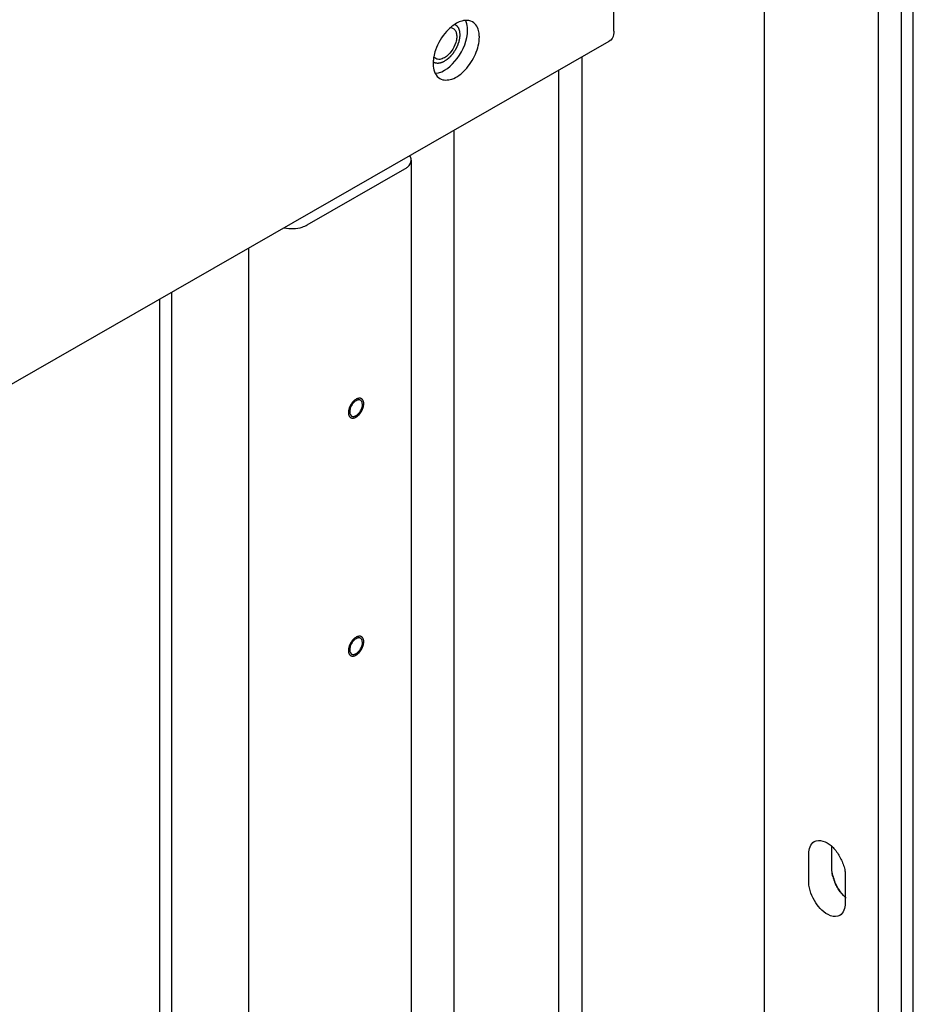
# Model space of a CAD drawing. Header units: millimetres. Extents: x 0 to 4195, y 0 to 2965.
# Tile 54 of 67: x 3535 to 3596, y 2375 to 2443. Entities that reach past the tile are written whole.
import ezdxf

# ---------------------------------------------------------------- set-up
doc = ezdxf.new("R2010")
doc.units = ezdxf.units.MM
doc.header["$LTSCALE"] = 231.275
doc.layers.get('0').update_dxf_attribs({"linetype": 'CONTINUOUS'})
for name, color, linetype in [('02___PRT_ALL_AXES', 7, 'CONTINUOUS'), ('ALL_AXIS', 7, 'CONTINUOUS'), ('ALL_ROUND', 7, 'CONTINUOUS')]:
    doc.layers.add(name, color=color, linetype=linetype)

msp = doc.modelspace()

# ---------------------------------------------------------------- linework, layer by layer
at = {"color": 7, "linetype": 'Continuous'}
for p, q in [((3585.8306, 2027.5784), (3585.8306, 2607.0295)), ((3593.6795, 1923.959), (3593.6795, 2602.5275)), ((3595.2705, 1923.4391), (3595.2705, 2601.615)), ((3596.0837, 1922.9727), (3596.0837, 2601.1486)), ((3573.2795, 2212.8801), (3573.2795, 2440.0347)), ((3571.6885, 2213.7926), (3571.6885, 2439.1222)), ((3564.476, 2208.7229), (3564.476, 2434.9852)), ((3550.3339, 2200.6113), (3550.3339, 2426.8736)), ((3545.0306, 2197.5694), (3545.0306, 2423.8318)), ((3544.2174, 2198.0358), (3544.2174, 2423.3654)), ((3588.8888, 2383.1998), (3588.8888, 2385.2067)), ((3590.4798, 2384.1124), (3590.4798, 2385.6801)), ((3591.3991, 2383.7669), (3591.3991, 2381.76))]:
    msp.add_line(p, q, dxfattribs=at)
for centre, radius, start, end in [((3557.9937, 2415.8964), 0.5435, 116.360877, 119.860582), ((3557.4525, 2415.8151), 0.5435, 296.360877, 299.860582), ((3557.9937, 2399.5134), 0.5435, 116.360877, 119.860582), ((3557.4525, 2399.4321), 0.5435, 296.360877, 299.860582), ((3593.1668, 2384.2648), 2.7012, 194.085428, 201.178508), ((3593.3177, 2384.4016), 2.8696, 195.786424, 200.190789), ((3593.3547, 2384.3367), 2.9024, 201.16267, 205.427186), ((3593.2379, 2384.2083), 2.735, 218.834764, 223.099959), ((3593.0917, 2384.0706), 2.5342, 223.084793, 227.738036)]:
    msp.add_arc(centre, radius, start, end, dxfattribs=at)
at = {"color": 2, "linetype": 'Continuous'}
for points, knots in [([(3564.5341, 2442.2704), (3564.551, 2442.2574), (3564.5765, 2442.238), (3564.6104, 2442.2122), (3564.6315, 2442.196), (3564.6485, 2442.1831), (3564.659, 2442.1749), (3564.6666, 2442.1695), (3564.6706, 2442.1659), (3564.6737, 2442.1609), (3564.6778, 2442.1551), (3564.6875, 2442.1407), (3564.7022, 2442.1193), (3564.7217, 2442.0907), (3564.7413, 2442.0621), (3564.7559, 2442.0407), (3564.7657, 2442.0264), (3564.7696, 2442.0203), (3564.7731, 2442.0158), (3564.7754, 2442.01), (3564.7789, 2441.9993), (3564.7841, 2441.9842), (3564.7964, 2441.9478), (3564.8109, 2441.9054), (3564.8252, 2441.8628), (3564.8326, 2441.8417), (3564.8364, 2441.8294), (3564.8402, 2441.8209), (3564.8407, 2441.8096), (3564.8425, 2441.7956), (3564.8451, 2441.7705), (3564.8507, 2441.7207), (3564.856, 2441.6708), (3564.8608, 2441.6281), (3564.8626, 2441.6101), (3564.8646, 2441.5962), (3564.8643, 2441.5846), (3564.8634, 2441.5727), (3564.8618, 2441.549), (3564.8594, 2441.5134), (3564.8563, 2441.466), (3564.8532, 2441.4186), (3564.8504, 2441.379), (3564.8488, 2441.3514), (3564.8473, 2441.3354), (3564.8432, 2441.3185), (3564.8389, 2441.2977), (3564.8279, 2441.2474), (3564.8153, 2441.1888), (3564.8025, 2441.1302), (3564.7963, 2441.1009), (3564.7924, 2441.0841), (3564.7904, 2441.0716), (3564.7852, 2441.0588), (3564.7793, 2441.0418), (3564.7686, 2441.012), (3564.7475, 2440.9524), (3564.7262, 2440.8929), (3564.7082, 2440.8418), (3564.7004, 2440.8206), (3564.6948, 2440.8035), (3564.6869, 2440.7868), (3564.6722, 2440.7577), (3564.6518, 2440.7162), (3564.627, 2440.6663), (3564.6023, 2440.6164), (3564.5815, 2440.5749), (3564.5673, 2440.5457), (3564.5587, 2440.5293), (3564.5485, 2440.5143), (3564.5362, 2440.495), (3564.5064, 2440.4492), (3564.4717, 2440.3955), (3564.4369, 2440.342), (3564.4197, 2440.3151), (3564.4096, 2440.2999), (3564.4026, 2440.2881), (3564.3935, 2440.278), (3564.3821, 2440.2639), (3564.3618, 2440.2396), (3564.3214, 2440.1908), (3564.2808, 2440.1421), (3564.2462, 2440.1002), (3564.2317, 2440.083), (3564.2203, 2440.0686), (3564.2079, 2440.0564), (3564.1858, 2440.0362), (3564.1544, 2440.0067), (3564.1167, 2439.9716), (3564.079, 2439.9363), (3564.0475, 2439.9071), (3564.0255, 2439.8863), (3564.0128, 2439.8751), (3563.9995, 2439.8665), (3563.983, 2439.8548), (3563.9565, 2439.8366), (3563.9234, 2439.8137), (3563.8704, 2439.7772), (3563.8307, 2439.7497), (3563.8042, 2439.7314)], [0, 0, 0, 0, 0.03125, 0.046875, 0.0625, 0.0703125, 0.078125, 0.0820312, 0.0839844, 0.0859375, 0.0898438, 0.09375, 0.109375, 0.125, 0.140625, 0.15625, 0.1601562, 0.1640625, 0.1660156, 0.1679688, 0.171875, 0.1796875, 0.1875, 0.21875, 0.234375, 0.2421875, 0.2460938, 0.25, 0.2539062, 0.2578125, 0.265625, 0.28125, 0.3125, 0.3203125, 0.328125, 0.3320312, 0.3359375, 0.3398438, 0.34375, 0.359375, 0.375, 0.390625, 0.40625, 0.4140625, 0.4179688, 0.421875, 0.4296875, 0.4375, 0.46875, 0.484375, 0.4921875, 0.4960938, 0.5, 0.5039062, 0.5078125, 0.515625, 0.53125, 0.5625, 0.5703125, 0.578125, 0.5820312, 0.5859375, 0.59375, 0.609375, 0.625, 0.640625, 0.65625, 0.6640625, 0.6679688, 0.671875, 0.6796875, 0.6875, 0.71875, 0.734375, 0.7421875, 0.7460938, 0.75, 0.7539062, 0.7578125, 0.765625, 0.78125, 0.8125, 0.8203125, 0.828125, 0.8320312, 0.8359375, 0.84375, 0.859375, 0.875, 0.890625, 0.90625, 0.9140625, 0.9179688, 0.921875, 0.9296875, 0.9375, 0.953125, 0.96875, 1, 1, 1, 1]), ([(3563.8042, 2439.7314), (3563.7867, 2439.7227), (3563.7516, 2439.7053), (3563.7078, 2439.6837), (3563.6771, 2439.6681), (3563.6596, 2439.6599), (3563.6419, 2439.6545), (3563.6198, 2439.6468), (3563.5933, 2439.6379), (3563.5667, 2439.6289), (3563.5447, 2439.6217), (3563.5269, 2439.6151), (3563.5142, 2439.6125), (3563.5018, 2439.6105), (3563.4769, 2439.6062), (3563.4479, 2439.6014), (3563.4188, 2439.5963), (3563.4023, 2439.5937), (3563.3897, 2439.5908), (3563.3778, 2439.5918), (3563.3616, 2439.5917), (3563.3335, 2439.5923), (3563.3054, 2439.5926), (3563.2812, 2439.5929), (3563.2712, 2439.5932), (3563.2631, 2439.593), (3563.2555, 2439.5944), (3563.2426, 2439.5976), (3563.2241, 2439.6017), (3563.2018, 2439.6068), (3563.1796, 2439.6118), (3563.1611, 2439.6162), (3563.148, 2439.619), (3563.1408, 2439.621), (3563.1343, 2439.6245), (3563.126, 2439.6284), (3563.1062, 2439.6381), (3563.0764, 2439.6525), (3563.05, 2439.6654), (3563.0368, 2439.6718)], [0, 0, 0, 0, 0.0625, 0.125, 0.15625, 0.171875, 0.1875, 0.21875, 0.25, 0.28125, 0.3125, 0.328125, 0.34375, 0.359375, 0.375, 0.4375, 0.46875, 0.484375, 0.5, 0.515625, 0.53125, 0.5625, 0.625, 0.640625, 0.65625, 0.6640625, 0.671875, 0.6875, 0.71875, 0.75, 0.78125, 0.8125, 0.828125, 0.8359375, 0.84375, 0.859375, 0.875, 0.9375, 1, 1, 1, 1]), ([(3557.7231, 2416.4701), (3557.7059, 2416.4583), (3557.6802, 2416.4406), (3557.6501, 2416.4201), (3557.633, 2416.408), (3557.62, 2416.4001), (3557.6078, 2416.3877), (3557.5912, 2416.3728), (3557.5706, 2416.3535), (3557.5499, 2416.3346), (3557.5335, 2416.3191), (3557.5207, 2416.3085), (3557.5097, 2416.2941), (3557.4943, 2416.2762), (3557.4754, 2416.2534), (3557.4562, 2416.2309), (3557.4412, 2416.2126), (3557.4293, 2416.1997), (3557.4195, 2416.1835), (3557.4058, 2416.1631), (3557.3889, 2416.1371), (3557.3718, 2416.1113), (3557.3585, 2416.0905), (3557.3475, 2416.0753), (3557.3401, 2416.0587), (3557.3289, 2416.0371), (3557.3153, 2416.0099), (3557.3015, 2415.9828), (3557.2908, 2415.961), (3557.2818, 2415.9449), (3557.2765, 2415.928), (3557.2681, 2415.9058), (3557.258, 2415.8779), (3557.2477, 2415.85), (3557.2398, 2415.8278), (3557.2328, 2415.811), (3557.2299, 2415.7945), (3557.2246, 2415.7725), (3557.2185, 2415.745), (3557.212, 2415.7175), (3557.2072, 2415.6956), (3557.2025, 2415.6788), (3557.2021, 2415.6631), (3557.2001, 2415.6418), (3557.198, 2415.6153), (3557.1959, 2415.5888), (3557.1943, 2415.5701), (3557.1935, 2415.5596), (3557.1924, 2415.5513), (3557.1935, 2415.5445), (3557.1942, 2415.535), (3557.1958, 2415.5185), (3557.1978, 2415.4948), (3557.2, 2415.4712), (3557.2014, 2415.4546), (3557.2023, 2415.4452), (3557.2025, 2415.4378), (3557.2048, 2415.432), (3557.2072, 2415.4238), (3557.2117, 2415.4096), (3557.2178, 2415.3892), (3557.2241, 2415.3689), (3557.2284, 2415.3546), (3557.231, 2415.3466), (3557.2325, 2415.3401), (3557.2359, 2415.3356), (3557.2398, 2415.329), (3557.247, 2415.3177), (3557.2571, 2415.3014), (3557.2673, 2415.2852), (3557.2743, 2415.2737), (3557.2784, 2415.2674), (3557.2811, 2415.262), (3557.2856, 2415.259), (3557.2911, 2415.2542), (3557.3009, 2415.2461), (3557.3147, 2415.2343), (3557.3287, 2415.2227), (3557.3384, 2415.2144), (3557.344, 2415.2099), (3557.3479, 2415.2058), (3557.3532, 2415.2045), (3557.3597, 2415.2018), (3557.3715, 2415.1975), (3557.3881, 2415.1911), (3557.4048, 2415.1849), (3557.4164, 2415.1804), (3557.4232, 2415.178), (3557.4279, 2415.1756), (3557.4339, 2415.1759), (3557.4414, 2415.1753), (3557.4547, 2415.1748), (3557.4737, 2415.1738), (3557.4927, 2415.173), (3557.506, 2415.1722), (3557.5136, 2415.1721), (3557.5192, 2415.1712), (3557.5255, 2415.1732), (3557.5337, 2415.1748), (3557.5482, 2415.1781), (3557.5688, 2415.1825), (3557.5894, 2415.1871), (3557.6038, 2415.1902), (3557.6121, 2415.1922), (3557.6182, 2415.1929), (3557.6249, 2415.1965), (3557.6336, 2415.2003), (3557.6489, 2415.2074), (3557.6707, 2415.2174), (3557.6969, 2415.2294), (3557.7144, 2415.2374), (3557.7231, 2415.2414)], [0, 0, 0, 0, 0.03125, 0.046875, 0.0546875, 0.0625, 0.0703125, 0.078125, 0.09375, 0.109375, 0.1171875, 0.125, 0.1328125, 0.140625, 0.15625, 0.171875, 0.1796875, 0.1875, 0.1953125, 0.203125, 0.21875, 0.234375, 0.2421875, 0.25, 0.2578125, 0.265625, 0.28125, 0.296875, 0.3046875, 0.3125, 0.3203125, 0.328125, 0.34375, 0.359375, 0.3671875, 0.375, 0.3828125, 0.390625, 0.40625, 0.421875, 0.4296875, 0.4375, 0.4453125, 0.453125, 0.46875, 0.484375, 0.4921875, 0.4960938, 0.5, 0.5039062, 0.5078125, 0.515625, 0.53125, 0.546875, 0.5546875, 0.5585938, 0.5625, 0.5664062, 0.5703125, 0.578125, 0.59375, 0.609375, 0.6171875, 0.6210938, 0.625, 0.6289062, 0.6328125, 0.640625, 0.65625, 0.671875, 0.6796875, 0.6835938, 0.6875, 0.6914062, 0.6953125, 0.703125, 0.71875, 0.734375, 0.7421875, 0.7460938, 0.75, 0.7539062, 0.7578125, 0.765625, 0.78125, 0.796875, 0.8046875, 0.8085938, 0.8125, 0.8164062, 0.8203125, 0.828125, 0.84375, 0.859375, 0.8671875, 0.8710938, 0.875, 0.8789062, 0.8828125, 0.890625, 0.90625, 0.921875, 0.9296875, 0.9335938, 0.9375, 0.9414062, 0.9453125, 0.953125, 0.96875, 0.984375, 1, 1, 1, 1]), ([(3557.7231, 2415.2414), (3557.7403, 2415.2532), (3557.766, 2415.271), (3557.7961, 2415.2914), (3557.8132, 2415.3035), (3557.8263, 2415.3114), (3557.8385, 2415.3238), (3557.855, 2415.3388), (3557.8756, 2415.358), (3557.8964, 2415.3769), (3557.9128, 2415.3924), (3557.9255, 2415.4031), (3557.9366, 2415.4174), (3557.9519, 2415.4353), (3557.9709, 2415.4581), (3557.99, 2415.4806), (3558.0051, 2415.4989), (3558.017, 2415.5118), (3558.0267, 2415.528), (3558.0404, 2415.5485), (3558.0573, 2415.5744), (3558.0744, 2415.6002), (3558.0878, 2415.621), (3558.0987, 2415.6362), (3558.1062, 2415.6528), (3558.1174, 2415.6744), (3558.1309, 2415.7016), (3558.1447, 2415.7287), (3558.1554, 2415.7505), (3558.1644, 2415.7666), (3558.1698, 2415.7835), (3558.1782, 2415.8058), (3558.1882, 2415.8336), (3558.1986, 2415.8615), (3558.2064, 2415.8838), (3558.2134, 2415.9006), (3558.2163, 2415.917), (3558.2217, 2415.939), (3558.2278, 2415.9665), (3558.2343, 2415.994), (3558.239, 2416.016), (3558.2437, 2416.0327), (3558.2441, 2416.0484), (3558.2461, 2416.0697), (3558.2482, 2416.0962), (3558.2504, 2416.1228), (3558.252, 2416.1414), (3558.2527, 2416.1519), (3558.2538, 2416.1602), (3558.2527, 2416.167), (3558.252, 2416.1765), (3558.2505, 2416.193), (3558.2484, 2416.2167), (3558.2463, 2416.2403), (3558.2449, 2416.257), (3558.2439, 2416.2663), (3558.2437, 2416.2738), (3558.2414, 2416.2795), (3558.239, 2416.2878), (3558.2346, 2416.3019), (3558.2284, 2416.3223), (3558.2221, 2416.3426), (3558.2178, 2416.3569), (3558.2152, 2416.3649), (3558.2138, 2416.3715), (3558.2103, 2416.3759), (3558.2064, 2416.3825), (3558.1992, 2416.3938), (3558.1892, 2416.4101), (3558.179, 2416.4263), (3558.172, 2416.4378), (3558.1678, 2416.4441), (3558.1652, 2416.4495), (3558.1606, 2416.4525), (3558.1552, 2416.4574), (3558.1453, 2416.4654), (3558.1315, 2416.4772), (3558.1176, 2416.4888), (3558.1079, 2416.4972), (3558.1022, 2416.5016), (3558.0984, 2416.5057), (3558.0931, 2416.507), (3558.0865, 2416.5098), (3558.0748, 2416.514), (3558.0581, 2416.5204), (3558.0414, 2416.5266), (3558.0298, 2416.5312), (3558.0231, 2416.5335), (3558.0183, 2416.536), (3558.0124, 2416.5357), (3558.0049, 2416.5362), (3557.9915, 2416.5367), (3557.9725, 2416.5377), (3557.9535, 2416.5385), (3557.9402, 2416.5393), (3557.9326, 2416.5395), (3557.9271, 2416.5403), (3557.9207, 2416.5384), (3557.9125, 2416.5368), (3557.898, 2416.5335), (3557.8774, 2416.529), (3557.8568, 2416.5244), (3557.8424, 2416.5214), (3557.8341, 2416.5194), (3557.828, 2416.5186), (3557.8214, 2416.515), (3557.8127, 2416.5112), (3557.7974, 2416.5041), (3557.7755, 2416.4941), (3557.7493, 2416.4821), (3557.7319, 2416.4741), (3557.7231, 2416.4701)], [0, 0, 0, 0, 0.03125, 0.046875, 0.0546875, 0.0625, 0.0703125, 0.078125, 0.09375, 0.109375, 0.1171875, 0.125, 0.1328125, 0.140625, 0.15625, 0.171875, 0.1796875, 0.1875, 0.1953125, 0.203125, 0.21875, 0.234375, 0.2421875, 0.25, 0.2578125, 0.265625, 0.28125, 0.296875, 0.3046875, 0.3125, 0.3203125, 0.328125, 0.34375, 0.359375, 0.3671875, 0.375, 0.3828125, 0.390625, 0.40625, 0.421875, 0.4296875, 0.4375, 0.4453125, 0.453125, 0.46875, 0.484375, 0.4921875, 0.4960938, 0.5, 0.5039062, 0.5078125, 0.515625, 0.53125, 0.546875, 0.5546875, 0.5585938, 0.5625, 0.5664062, 0.5703125, 0.578125, 0.59375, 0.609375, 0.6171875, 0.6210938, 0.625, 0.6289062, 0.6328125, 0.640625, 0.65625, 0.671875, 0.6796875, 0.6835938, 0.6875, 0.6914062, 0.6953125, 0.703125, 0.71875, 0.734375, 0.7421875, 0.7460938, 0.75, 0.7539062, 0.7578125, 0.765625, 0.78125, 0.796875, 0.8046875, 0.8085938, 0.8125, 0.8164062, 0.8203125, 0.828125, 0.84375, 0.859375, 0.8671875, 0.8710938, 0.875, 0.8789062, 0.8828125, 0.890625, 0.90625, 0.921875, 0.9296875, 0.9335938, 0.9375, 0.9414062, 0.9453125, 0.953125, 0.96875, 0.984375, 1, 1, 1, 1]), ([(3557.7231, 2400.0871), (3557.7059, 2400.0753), (3557.6802, 2400.0575), (3557.6501, 2400.0371), (3557.633, 2400.025), (3557.62, 2400.017), (3557.6078, 2400.0047), (3557.5912, 2399.9897), (3557.5706, 2399.9705), (3557.5499, 2399.9516), (3557.5335, 2399.9361), (3557.5207, 2399.9254), (3557.5097, 2399.9111), (3557.4943, 2399.8932), (3557.4754, 2399.8704), (3557.4562, 2399.8479), (3557.4412, 2399.8295), (3557.4293, 2399.8167), (3557.4195, 2399.8005), (3557.4058, 2399.78), (3557.3889, 2399.754), (3557.3718, 2399.7283), (3557.3585, 2399.7075), (3557.3475, 2399.6923), (3557.3401, 2399.6757), (3557.3289, 2399.6541), (3557.3153, 2399.6269), (3557.3015, 2399.5998), (3557.2908, 2399.578), (3557.2818, 2399.5618), (3557.2765, 2399.545), (3557.2681, 2399.5227), (3557.258, 2399.4949), (3557.2477, 2399.467), (3557.2398, 2399.4447), (3557.2328, 2399.4279), (3557.2299, 2399.4115), (3557.2246, 2399.3895), (3557.2185, 2399.362), (3557.212, 2399.3345), (3557.2072, 2399.3125), (3557.2025, 2399.2958), (3557.2021, 2399.2801), (3557.2001, 2399.2588), (3557.198, 2399.2323), (3557.1959, 2399.2057), (3557.1943, 2399.1871), (3557.1935, 2399.1766), (3557.1924, 2399.1683), (3557.1935, 2399.1615), (3557.1942, 2399.1519), (3557.1958, 2399.1355), (3557.1978, 2399.1117), (3557.2, 2399.0881), (3557.2014, 2399.0715), (3557.2023, 2399.0622), (3557.2025, 2399.0547), (3557.2048, 2399.049), (3557.2072, 2399.0407), (3557.2117, 2399.0266), (3557.2178, 2399.0062), (3557.2241, 2398.9859), (3557.2284, 2398.9716), (3557.231, 2398.9636), (3557.2325, 2398.957), (3557.2359, 2398.9526), (3557.2398, 2398.9459), (3557.247, 2398.9347), (3557.2571, 2398.9183), (3557.2673, 2398.9022), (3557.2743, 2398.8907), (3557.2784, 2398.8844), (3557.2811, 2398.879), (3557.2856, 2398.876), (3557.2911, 2398.8711), (3557.3009, 2398.863), (3557.3147, 2398.8513), (3557.3287, 2398.8396), (3557.3384, 2398.8313), (3557.344, 2398.8268), (3557.3479, 2398.8227), (3557.3532, 2398.8214), (3557.3597, 2398.8187), (3557.3715, 2398.8144), (3557.3881, 2398.8081), (3557.4048, 2398.8018), (3557.4164, 2398.7973), (3557.4232, 2398.795), (3557.4279, 2398.7925), (3557.4339, 2398.7928), (3557.4414, 2398.7923), (3557.4547, 2398.7918), (3557.4737, 2398.7908), (3557.4927, 2398.79), (3557.506, 2398.7892), (3557.5136, 2398.789), (3557.5192, 2398.7882), (3557.5255, 2398.7901), (3557.5337, 2398.7917), (3557.5482, 2398.795), (3557.5688, 2398.7995), (3557.5894, 2398.8041), (3557.6038, 2398.8071), (3557.6121, 2398.8091), (3557.6182, 2398.8099), (3557.6249, 2398.8135), (3557.6336, 2398.8173), (3557.6489, 2398.8244), (3557.6707, 2398.8343), (3557.6969, 2398.8464), (3557.7144, 2398.8544), (3557.7231, 2398.8584)], [0, 0, 0, 0, 0.03125, 0.046875, 0.0546875, 0.0625, 0.0703125, 0.078125, 0.09375, 0.109375, 0.1171875, 0.125, 0.1328125, 0.140625, 0.15625, 0.171875, 0.1796875, 0.1875, 0.1953125, 0.203125, 0.21875, 0.234375, 0.2421875, 0.25, 0.2578125, 0.265625, 0.28125, 0.296875, 0.3046875, 0.3125, 0.3203125, 0.328125, 0.34375, 0.359375, 0.3671875, 0.375, 0.3828125, 0.390625, 0.40625, 0.421875, 0.4296875, 0.4375, 0.4453125, 0.453125, 0.46875, 0.484375, 0.4921875, 0.4960938, 0.5, 0.5039062, 0.5078125, 0.515625, 0.53125, 0.546875, 0.5546875, 0.5585938, 0.5625, 0.5664062, 0.5703125, 0.578125, 0.59375, 0.609375, 0.6171875, 0.6210938, 0.625, 0.6289062, 0.6328125, 0.640625, 0.65625, 0.671875, 0.6796875, 0.6835938, 0.6875, 0.6914062, 0.6953125, 0.703125, 0.71875, 0.734375, 0.7421875, 0.7460938, 0.75, 0.7539062, 0.7578125, 0.765625, 0.78125, 0.796875, 0.8046875, 0.8085938, 0.8125, 0.8164062, 0.8203125, 0.828125, 0.84375, 0.859375, 0.8671875, 0.8710938, 0.875, 0.8789062, 0.8828125, 0.890625, 0.90625, 0.921875, 0.9296875, 0.9335938, 0.9375, 0.9414062, 0.9453125, 0.953125, 0.96875, 0.984375, 1, 1, 1, 1]), ([(3557.7231, 2398.8584), (3557.7403, 2398.8702), (3557.766, 2398.8879), (3557.7961, 2398.9084), (3557.8132, 2398.9205), (3557.8263, 2398.9284), (3557.8385, 2398.9408), (3557.855, 2398.9557), (3557.8756, 2398.975), (3557.8964, 2398.9938), (3557.9128, 2399.0094), (3557.9255, 2399.02), (3557.9366, 2399.0344), (3557.9519, 2399.0522), (3557.9709, 2399.075), (3557.99, 2399.0975), (3558.0051, 2399.1159), (3558.017, 2399.1288), (3558.0267, 2399.145), (3558.0404, 2399.1654), (3558.0573, 2399.1914), (3558.0744, 2399.2172), (3558.0878, 2399.2379), (3558.0987, 2399.2532), (3558.1062, 2399.2697), (3558.1174, 2399.2914), (3558.1309, 2399.3186), (3558.1447, 2399.3457), (3558.1554, 2399.3675), (3558.1644, 2399.3836), (3558.1698, 2399.4005), (3558.1782, 2399.4227), (3558.1882, 2399.4506), (3558.1986, 2399.4785), (3558.2064, 2399.5007), (3558.2134, 2399.5175), (3558.2163, 2399.5339), (3558.2217, 2399.556), (3558.2278, 2399.5835), (3558.2343, 2399.611), (3558.239, 2399.6329), (3558.2437, 2399.6496), (3558.2441, 2399.6654), (3558.2461, 2399.6867), (3558.2482, 2399.7132), (3558.2504, 2399.7397), (3558.252, 2399.7584), (3558.2527, 2399.7689), (3558.2538, 2399.7772), (3558.2527, 2399.7839), (3558.252, 2399.7935), (3558.2505, 2399.81), (3558.2484, 2399.8337), (3558.2463, 2399.8573), (3558.2449, 2399.8739), (3558.2439, 2399.8833), (3558.2437, 2399.8907), (3558.2414, 2399.8965), (3558.239, 2399.9047), (3558.2346, 2399.9189), (3558.2284, 2399.9393), (3558.2221, 2399.9596), (3558.2178, 2399.9739), (3558.2152, 2399.9819), (3558.2138, 2399.9884), (3558.2103, 2399.9929), (3558.2064, 2399.9995), (3558.1992, 2400.0108), (3558.1892, 2400.0271), (3558.179, 2400.0433), (3558.172, 2400.0548), (3558.1678, 2400.0611), (3558.1652, 2400.0665), (3558.1606, 2400.0695), (3558.1552, 2400.0743), (3558.1453, 2400.0824), (3558.1315, 2400.0942), (3558.1176, 2400.1058), (3558.1079, 2400.1141), (3558.1022, 2400.1186), (3558.0984, 2400.1227), (3558.0931, 2400.124), (3558.0865, 2400.1267), (3558.0748, 2400.131), (3558.0581, 2400.1374), (3558.0414, 2400.1436), (3558.0298, 2400.1481), (3558.0231, 2400.1505), (3558.0183, 2400.1529), (3558.0124, 2400.1526), (3558.0049, 2400.1532), (3557.9915, 2400.1537), (3557.9725, 2400.1547), (3557.9535, 2400.1555), (3557.9402, 2400.1562), (3557.9326, 2400.1564), (3557.9271, 2400.1573), (3557.9207, 2400.1553), (3557.9125, 2400.1537), (3557.898, 2400.1504), (3557.8774, 2400.146), (3557.8568, 2400.1414), (3557.8424, 2400.1383), (3557.8341, 2400.1363), (3557.828, 2400.1356), (3557.8214, 2400.132), (3557.8127, 2400.1282), (3557.7974, 2400.121), (3557.7755, 2400.1111), (3557.7493, 2400.0991), (3557.7319, 2400.0911), (3557.7231, 2400.0871)], [0, 0, 0, 0, 0.03125, 0.046875, 0.0546875, 0.0625, 0.0703125, 0.078125, 0.09375, 0.109375, 0.1171875, 0.125, 0.1328125, 0.140625, 0.15625, 0.171875, 0.1796875, 0.1875, 0.1953125, 0.203125, 0.21875, 0.234375, 0.2421875, 0.25, 0.2578125, 0.265625, 0.28125, 0.296875, 0.3046875, 0.3125, 0.3203125, 0.328125, 0.34375, 0.359375, 0.3671875, 0.375, 0.3828125, 0.390625, 0.40625, 0.421875, 0.4296875, 0.4375, 0.4453125, 0.453125, 0.46875, 0.484375, 0.4921875, 0.4960938, 0.5, 0.5039062, 0.5078125, 0.515625, 0.53125, 0.546875, 0.5546875, 0.5585938, 0.5625, 0.5664062, 0.5703125, 0.578125, 0.59375, 0.609375, 0.6171875, 0.6210938, 0.625, 0.6289062, 0.6328125, 0.640625, 0.65625, 0.671875, 0.6796875, 0.6835938, 0.6875, 0.6914062, 0.6953125, 0.703125, 0.71875, 0.734375, 0.7421875, 0.7460938, 0.75, 0.7539062, 0.7578125, 0.765625, 0.78125, 0.796875, 0.8046875, 0.8085938, 0.8125, 0.8164062, 0.8203125, 0.828125, 0.84375, 0.859375, 0.8671875, 0.8710938, 0.875, 0.8789062, 0.8828125, 0.890625, 0.90625, 0.921875, 0.9296875, 0.9335938, 0.9375, 0.9414062, 0.9453125, 0.953125, 0.96875, 0.984375, 1, 1, 1, 1])]:
    msp.add_open_spline(points, degree=3, knots=knots, dxfattribs=at)
at = {"color": 7, "linetype": 'Continuous'}
for points in [[(3557.7231, 2416.3677), (3557.6508, 2416.3262), (3557.5866, 2416.2695), (3557.5314, 2416.207)], [(3558.154, 2415.989), (3558.1787, 2416.1287), (3558.1575, 2416.3268), (3558.0345, 2416.3977)], [(3557.2923, 2415.7226), (3557.2675, 2415.5828), (3557.2887, 2415.3847), (3557.4117, 2415.3139)], [(3557.3776, 2415.9768), (3557.3381, 2415.8966), (3557.3078, 2415.8106), (3557.2923, 2415.7226)], [(3557.5314, 2416.207), (3557.4702, 2416.1379), (3557.4184, 2416.0596), (3557.3776, 2415.9768)], [(3557.9149, 2415.5045), (3557.976, 2415.5736), (3558.0278, 2415.652), (3558.0686, 2415.7347)], [(3558.0686, 2415.7347), (3558.1082, 2415.8149), (3558.1384, 2415.901), (3558.154, 2415.989)], [(3557.7231, 2415.3438), (3557.7955, 2415.3853), (3557.8596, 2415.442), (3557.9149, 2415.5045)], [(3557.7231, 2399.9847), (3557.6508, 2399.9432), (3557.5866, 2399.8865), (3557.5314, 2399.824)], [(3558.154, 2399.6059), (3558.1787, 2399.7457), (3558.1575, 2399.9438), (3558.0345, 2400.0146)], [(3557.2923, 2399.3395), (3557.2675, 2399.1998), (3557.2887, 2399.0017), (3557.4117, 2398.9308)], [(3557.3776, 2399.5937), (3557.3381, 2399.5136), (3557.3078, 2399.4275), (3557.2923, 2399.3395)], [(3557.5314, 2399.824), (3557.4702, 2399.7549), (3557.4184, 2399.6765), (3557.3776, 2399.5937)], [(3557.9149, 2399.1214), (3557.976, 2399.1906), (3558.0278, 2399.2689), (3558.0686, 2399.3517)], [(3558.0686, 2399.3517), (3558.1082, 2399.4319), (3558.1384, 2399.5179), (3558.154, 2399.6059)], [(3557.7231, 2398.9608), (3557.7955, 2399.0022), (3557.8596, 2399.059), (3557.9149, 2399.1214)], [(3588.8888, 2385.2067), (3588.8888, 2385.5066), (3589.0073, 2385.8689), (3589.2636, 2386.0247)], [(3589.2636, 2386.0247), (3589.6035, 2386.2313), (3590.1259, 2386.0083), (3590.4233, 2385.7442)], [(3589.3794, 2381.8061), (3589.1135, 2382.2207), (3588.8888, 2382.7073), (3588.8888, 2383.1998)], [(3591.3991, 2381.76), (3591.3991, 2381.4601), (3591.2806, 2381.0978), (3591.0243, 2380.942)]]:
    msp.add_open_spline(points, degree=3, dxfattribs=at)
for points, knots in [([(3557.9149, 2416.427), (3557.8881, 2416.4266), (3557.8318, 2416.4174), (3557.779, 2416.3965), (3557.7524, 2416.3834)], [0, 0, 0, 0, 0.4738717, 1, 1, 1, 1]), ([(3558.0345, 2416.3977), (3558.017, 2416.4077), (3557.9779, 2416.4232), (3557.9361, 2416.4274), (3557.9149, 2416.427)], [0, 0, 0, 0, 0.4872506, 1, 1, 1, 1]), ([(3557.4117, 2415.3139), (3557.4292, 2415.3038), (3557.4684, 2415.2883), (3557.5101, 2415.2841), (3557.5314, 2415.2845)], [0, 0, 0, 0, 0.4872506, 1, 1, 1, 1]), ([(3557.5314, 2415.2845), (3557.5581, 2415.285), (3557.6144, 2415.2941), (3557.6672, 2415.315), (3557.6938, 2415.3282)], [0, 0, 0, 0, 0.4738717, 1, 1, 1, 1]), ([(3557.9149, 2400.044), (3557.8881, 2400.0435), (3557.8318, 2400.0344), (3557.779, 2400.0135), (3557.7524, 2400.0003)], [0, 0, 0, 0, 0.4738717, 1, 1, 1, 1]), ([(3558.0345, 2400.0146), (3558.017, 2400.0247), (3557.9779, 2400.0402), (3557.9361, 2400.0443), (3557.9149, 2400.044)], [0, 0, 0, 0, 0.4872506, 1, 1, 1, 1]), ([(3557.4117, 2398.9308), (3557.4292, 2398.9207), (3557.4684, 2398.9053), (3557.5101, 2398.9011), (3557.5314, 2398.9015)], [0, 0, 0, 0, 0.4872506, 1, 1, 1, 1]), ([(3557.5314, 2398.9015), (3557.5581, 2398.9019), (3557.6144, 2398.9111), (3557.6672, 2398.9319), (3557.6938, 2398.9451)], [0, 0, 0, 0, 0.4738717, 1, 1, 1, 1]), ([(3590.4233, 2385.7442), (3590.5149, 2385.6628), (3590.6892, 2385.477), (3590.8378, 2385.2708), (3590.9085, 2385.1606)], [0, 0, 0, 0, 0.4833467, 1, 1, 1, 1]), ([(3590.9085, 2385.1606), (3590.979, 2385.0507), (3591.1068, 2384.8255), (3591.2104, 2384.5881), (3591.2544, 2384.4681)], [0, 0, 0, 0, 0.5051958, 1, 1, 1, 1]), ([(3591.2544, 2384.4681), (3591.2982, 2384.3488), (3591.3673, 2384.1188), (3591.3991, 2383.8793), (3591.3991, 2383.7669)], [0, 0, 0, 0, 0.5305827, 1, 1, 1, 1]), ([(3590.5564, 2383.621), (3590.5328, 2383.7049), (3590.4956, 2383.8672), (3590.4798, 2384.0334), (3590.4798, 2384.1124)], [0, 0, 0, 0, 0.5246353, 1, 1, 1, 1]), ([(3590.5468, 2383.6074), (3590.5254, 2383.6929), (3590.4926, 2383.8602), (3590.4798, 2384.0304), (3590.4798, 2384.1124)], [0, 0, 0, 0, 0.5181875, 1, 1, 1, 1]), ([(3590.9704, 2382.7187), (3590.8999, 2382.8286), (3590.7721, 2383.0538), (3590.6685, 2383.2912), (3590.6245, 2383.4112)], [0, 0, 0, 0, 0.5051958, 1, 1, 1, 1]), ([(3591.1074, 2382.4932), (3591.0339, 2382.5844), (3590.8976, 2382.777), (3590.7841, 2382.9837), (3590.7334, 2383.0905)], [0, 0, 0, 0, 0.4975966, 1, 1, 1, 1]), ([(3591.4557, 2382.1351), (3591.364, 2382.2165), (3591.1897, 2382.4023), (3591.0411, 2382.6084), (3590.9704, 2382.7187)], [0, 0, 0, 0, 0.4833467, 1, 1, 1, 1]), ([(3591.0243, 2380.942), (3590.655, 2380.7175), (3589.8486, 2381.1225), (3589.495, 2381.6259), (3589.3794, 2381.8061)], [0, 0, 0, 0, 0.668691, 1, 1, 1, 1])]:
    msp.add_open_spline(points, degree=3, knots=knots, dxfattribs=at)
at = {"layer": '02___PRT_ALL_AXES', "color": 7, "linetype": 'Continuous'}
for points, knots in [([(3564.4013, 2442.0011), (3564.4617, 2441.9665), (3564.5714, 2441.8552), (3564.6516, 2441.6202), (3564.6592, 2441.337), (3564.5728, 2440.9102), (3564.3171, 2440.4087), (3563.9903, 2440.0839), (3563.8042, 2439.9772)], [0, 0, 0, 0, 0.0873678, 0.1872698, 0.3050838, 0.439295, 0.7306146, 1, 1, 1, 1]), ([(3563.8042, 2439.9772), (3563.7055, 2439.9206), (3563.508, 2439.8393), (3563.2879, 2439.8729), (3563.2071, 2439.9193)], [0, 0, 0, 0, 0.549964, 1, 1, 1, 1])]:
    msp.add_open_spline(points, degree=3, knots=knots, dxfattribs=at)
for points in [[(3564.2414, 2442.0534), (3564.2971, 2442.0466), (3564.3527, 2442.029), (3564.4013, 2442.0011)], [(3563.2071, 2439.9193), (3563.1568, 2439.9482), (3563.1122, 2439.9891), (3563.0776, 2440.0357)]]:
    msp.add_open_spline(points, degree=3, dxfattribs=at)
at = {"layer": 'ALL_AXIS', "color": 7, "linetype": 'Continuous'}
for centre, radius, start, end in [((3566.0742, 2439.9269), 2.8191, 128.967039, 130.678318), ((3565.8403, 2439.524), 2.8169, 169.544584, 171.708655)]:
    msp.add_arc(centre, radius, start, end, dxfattribs=at)
for points in [[(3564.2367, 2442.0649), (3564.1377, 2441.9798), (3564.0442, 2441.8879), (3563.9565, 2441.7912)], [(3565.7364, 2442.4457), (3565.5896, 2442.5299), (3565.4076, 2442.5607), (3565.2389, 2442.5469)], [(3563.0528, 2439.9302), (3563.036, 2439.8147), (3563.0264, 2439.6979), (3563.0264, 2439.5812)], [(3563.1702, 2438.898), (3563.2435, 2438.7542), (3563.3583, 2438.6221), (3563.4984, 2438.5418)]]:
    msp.add_open_spline(points, degree=3, dxfattribs=at)
for points, knots in [([(3565.2389, 2442.5469), (3565.1625, 2442.5406), (3564.82, 2442.4752), (3564.5112, 2442.2885), (3564.3014, 2442.1188)], [0, 0, 0, 0, 0.2212847, 1, 1, 1, 1]), ([(3565.3952, 2441.8727), (3565.3952, 2441.9366), (3565.3847, 2442.1699), (3565.3286, 2442.4045), (3565.2514, 2442.5559)], [0, 0, 0, 0, 0.2732314, 1, 1, 1, 1]), ([(3566.2084, 2441.4063), (3566.2084, 2441.5214), (3566.183, 2441.9059), (3565.9746, 2442.3092), (3565.7364, 2442.4457)], [0, 0, 0, 0, 0.2954952, 1, 1, 1, 1]), ([(3563.9565, 2441.7912), (3563.6202, 2441.4204), (3563.2724, 2440.8305), (3563.0991, 2440.1921), (3563.0701, 2440.0351)], [0, 0, 0, 0, 0.7581968, 1, 1, 1, 1]), ([(3563.1827, 2438.9071), (3563.7853, 2438.9566), (3564.883, 2439.9322), (3565.3952, 2441.182), (3565.3952, 2441.8727)], [0, 0, 0, 0, 0.4667382, 1, 1, 1, 1]), ([(3563.4984, 2438.5418), (3563.7342, 2438.4066), (3564.4665, 2438.4498), (3565.3193, 2439.1512), (3565.9902, 2440.1698), (3566.2084, 2441.0046), (3566.2084, 2441.4063)], [0, 0, 0, 0, 0.1838951, 0.4353031, 0.7282526, 1, 1, 1, 1]), ([(3563.0264, 2439.5812), (3563.0264, 2439.5173), (3563.0369, 2439.2841), (3563.093, 2439.0494), (3563.1702, 2438.898)], [0, 0, 0, 0, 0.2732314, 1, 1, 1, 1])]:
    msp.add_open_spline(points, degree=3, knots=knots, dxfattribs=at)
at = {"layer": 'ALL_ROUND', "color": 7, "linetype": 'Continuous'}
for p, q in [((3575.4715, 2441.8045), (3575.4715, 2472.1131)), ((3500.1479, 2398.0882), (3575.1572, 2441.1117)), ((3561.5212, 2432.9306), (3561.5212, 2203.9776)), ((3554.3644, 2428.4692), (3561.0819, 2432.3222))]:
    msp.add_line(p, q, dxfattribs=at)
for points, knots in [([(3575.4715, 2441.8045), (3575.4715, 2441.7277), (3575.4546, 2441.4715), (3575.3158, 2441.2027), (3575.1572, 2441.1117)], [0, 0, 0, 0, 0.2956285, 1, 1, 1, 1]), ([(3561.0819, 2432.3222), (3561.1477, 2432.36), (3561.3586, 2432.5), (3561.5212, 2432.7503), (3561.5212, 2432.9306)], [0, 0, 0, 0, 0.2962191, 1, 1, 1, 1]), ([(3552.7749, 2428.2724), (3553.1814, 2428.1846), (3553.7542, 2428.2002), (3554.2565, 2428.4073), (3554.3644, 2428.4692)], [0, 0, 0, 0, 0.7697847, 1, 1, 1, 1])]:
    msp.add_open_spline(points, degree=3, knots=knots, dxfattribs=at)
msp.add_open_spline([(3561.5212, 2432.9306), (3561.5212, 2433.0367), (3561.4831, 2433.1452), (3561.4249, 2433.2339)], degree=3, dxfattribs=at)

doc.saveas('drawing.dxf')
